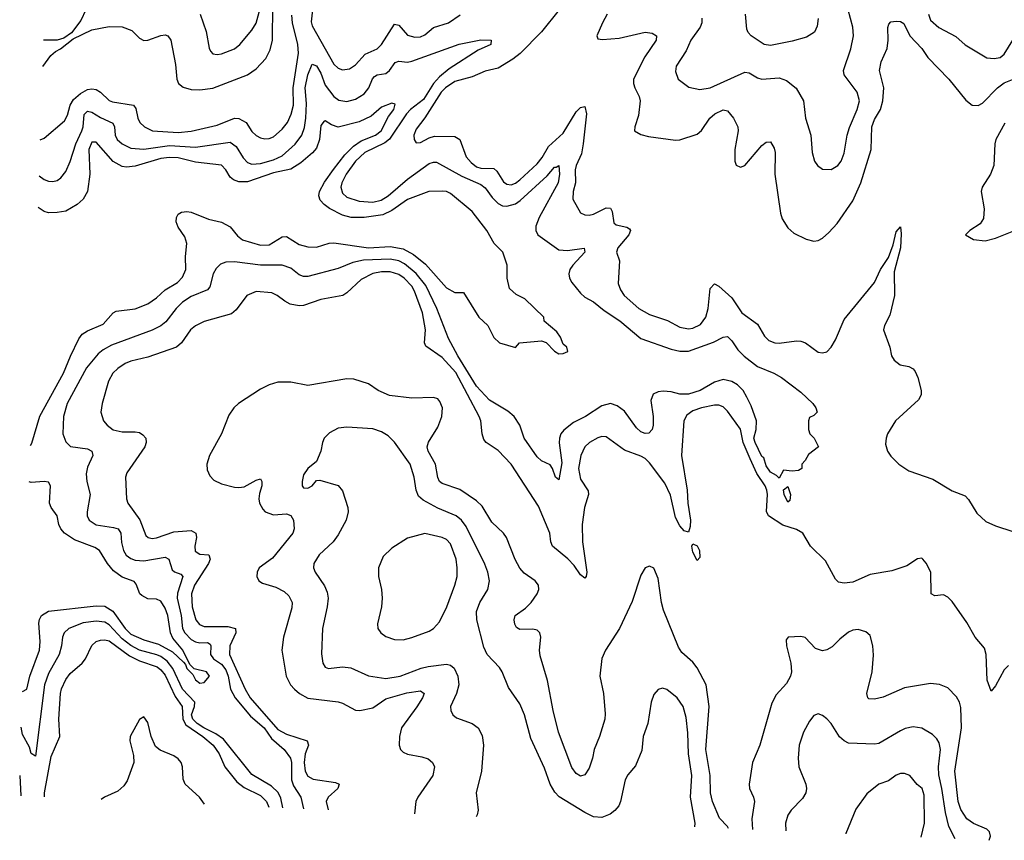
# Model space of a CAD drawing. Header units: inches. Extents: x 1694797 to 1849917, y 907313 to 1017959.
# Tile 1 of 256: x 1694797 to 1699351, y 913911 to 917705. Entities that reach past the tile are written whole.
import ezdxf

# ---------------------------------------------------------------- set-up
doc = ezdxf.new("R2010")
doc.units = ezdxf.units.IN
doc.header["$MEASUREMENT"] = 0
doc.layers.add('B6991', color=7, linetype='Continuous')

msp = doc.modelspace()

# ---------------------------------------------------------------- linework, layer by layer
at = {"layer": 'B6991', "color": 5}
for points, elevation in [([(1694902.9, 917487.7), (1694941.1, 917538.9), (1694962.8, 917557.2), (1694985.6, 917570), (1695044.1, 917615.9), (1695130, 917657.4), (1695210, 917673.4), (1695271.3, 917671.3), (1695314.8, 917654.8), (1695350, 917618.7), (1695370, 917608.3), (1695390, 917610.2), (1695450, 917632), (1695470, 917634.4), (1695482, 917630), (1695495.2, 917610), (1695517, 917497), (1695523.7, 917430), (1695531.2, 917410), (1695552.4, 917392.4), (1695590, 917382.1), (1695630, 917380.7), (1695690, 917388.5), (1695850.8, 917449.2), (1695890, 917477.1), (1695934.9, 917525.1), (1695954.6, 917565.4), (1695966, 917610), (1695967.6, 917770)], 820), ([(1695631.9, 917730), (1695659.7, 917650), (1695672.4, 917572.4), (1695678.7, 917558.7), (1695690, 917547), (1695710, 917544), (1695730, 917547.1), (1695790, 917570.2), (1695814.2, 917590), (1695870, 917655.8), (1695890, 917688.5), (1695918.1, 917790)], 840), ([(1694891.9, 917149.8), (1694910, 917156.1), (1695003.7, 917236.3), (1695017, 917262.9), (1695029.5, 917310), (1695044.7, 917335.3), (1695077.2, 917362.8), (1695110, 917381.8), (1695130, 917385.7), (1695150, 917382.2), (1695170.1, 917370.1), (1695210, 917331.6), (1695225.3, 917325.3), (1695322.6, 917310), (1695334.5, 917294.5), (1695342.8, 917250), (1695352.6, 917230), (1695373.2, 917210), (1695410.1, 917190.1), (1695530, 917182.8), (1695590, 917189.3), (1695710, 917217.3), (1695790, 917249.6), (1695810, 917248.2), (1695844.6, 917230), (1695870, 917188.4), (1695890, 917168.7), (1695910, 917158.7), (1695930, 917153.7), (1695950, 917155.1), (1695970, 917163.5), (1696010, 917199.1), (1696035.5, 917230), (1696052.7, 917267.3), (1696063.6, 917310), (1696061.8, 917390), (1696086.1, 917550), (1696083.6, 917590), (1696058.5, 917690), (1696055.1, 917724.9)], 780), ([(1695102.8, 917750), (1695078.9, 917701.1), (1695036.4, 917643.6), (1695001.2, 917618.8), (1694970.3, 917609.7), (1694906.8, 917609.8)], 820), ([(1696150.7, 917750), (1696145.1, 917694.9), (1696150, 917676.5), (1696250, 917499.4), (1696270, 917480.1), (1696290, 917473.4), (1696322.3, 917477.7), (1696350, 917496.5), (1696394.1, 917545.9), (1696450.6, 917570), (1696470, 917590.2), (1696530, 917683.2), (1696550, 917678.9), (1696590, 917633.7), (1696624.4, 917624.4), (1696650, 917625.7), (1696670, 917634), (1696710, 917668), (1696779.7, 917690), (1696833.5, 917726.5)], 780), ([(1697292.3, 917750), (1697210, 917647.8), (1697111.3, 917548.7), (1697078, 917522), (1697010, 917481.1), (1696950, 917466.6), (1696890, 917440.5), (1696810, 917418.4), (1696765.8, 917390), (1696745.8, 917370), (1696670, 917250.7), (1696630, 917198.5), (1696620.2, 917170), (1696621.8, 917150), (1696630, 917135.8), (1696650, 917136.2), (1696690, 917157.8), (1696714.5, 917165.5), (1696810, 917165), (1696832.4, 917150), (1696861.5, 917070), (1696884.5, 917044.5), (1696910, 917024.8), (1696930, 917017.6), (1696990, 917016.3), (1697004, 917004), (1697034.9, 916954.9), (1697050, 916943.7), (1697070, 916941.5), (1697090, 916949.1), (1697110, 916964.7), (1697190, 917038.5), (1697212.8, 917067.2), (1697242.2, 917117.8), (1697310, 917180.5), (1697370, 917278), (1697390, 917298.9), (1697410, 917302.6), (1697417.9, 917270), (1697402.9, 917130), (1697395, 917085), (1697370.1, 917030), (1697365.5, 917010), (1697367.5, 916950), (1697357.2, 916910), (1697355, 916875), (1697390, 916812.2), (1697410, 916802), (1697430, 916800.2), (1697450, 916805.2), (1697510, 916834.8), (1697530, 916833.6), (1697537.2, 916817.2), (1697545.3, 916765.3), (1697556.1, 916756.1), (1697605.6, 916745.6), (1697617.7, 916737.7), (1697621.4, 916730), (1697613.4, 916710), (1697563.2, 916650), (1697557.6, 916630), (1697570.2, 916590), (1697565.5, 916485.5), (1697575, 916455), (1697592.9, 916430), (1697660.6, 916370), (1697710, 916341.1), (1697793.1, 916313.1), (1697850, 916282.5), (1697890, 916275.9), (1697910, 916278), (1697945, 916295), (1697970, 916328.9), (1697980.4, 916370), (1697990, 916462), (1698010, 916483.7), (1698030, 916472.6), (1698090, 916418), (1698137.4, 916350), (1698210, 916296.9), (1698241.5, 916241.5), (1698261.5, 916221.5), (1698290, 916210.2), (1698310, 916208.8), (1698390, 916219.4), (1698410, 916218.2), (1698430.7, 916210.7), (1698490, 916167.8), (1698510, 916163.6), (1698530, 916168.9), (1698550, 916190.3), (1698570, 916224.2), (1698610, 916318.2), (1698750.4, 916489.6), (1698777.5, 916550), (1698815.5, 916604.5), (1698836.6, 916663.4), (1698850, 916724), (1698870, 916746.8), (1698874.3, 916714.3), (1698870, 916649.2), (1698841.6, 916538.4), (1698843, 916430), (1698821.5, 916338.5), (1698796.5, 916290), (1698791.5, 916270), (1698822, 916190), (1698829, 916150), (1698841.7, 916130), (1698869.4, 916109.4), (1698910, 916101.1), (1698930, 916091.1), (1698938.7, 916078.7), (1698950.5, 916050.5), (1698966.1, 915990), (1698966.9, 915970), (1698953.7, 915946.3), (1698847.7, 915850), (1698811, 915790), (1698803.9, 915770), (1698801.4, 915741.4), (1698811.3, 915710), (1698826.7, 915686.7), (1698862.3, 915650), (1698910, 915618.4), (1699020.9, 915580.9), (1699110, 915526.9), (1699170, 915502.6), (1699185.6, 915485.6), (1699223.3, 915423.3), (1699265.1, 915385.1), (1699310, 915364.6), (1699390, 915338.6)], 780), ([(1697514.6, 917730), (1697491.8, 917690), (1697465.7, 917630), (1697470, 917616), (1697493, 917613), (1697570, 917618.7), (1697690, 917646.9), (1697722.4, 917642.4), (1697741.5, 917630), (1697740.2, 917610), (1697687.6, 917532.4), (1697636.3, 917430), (1697635.2, 917410), (1697641.2, 917390), (1697661.7, 917350), (1697666.6, 917330), (1697659.1, 917260.9), (1697641.3, 917210), (1697640.5, 917190), (1697670, 917174.4), (1697704.9, 917165), (1697830, 917147.6), (1697850, 917148.9), (1697930, 917176.1), (1697950, 917192.9), (1697988.9, 917250), (1698011.2, 917270), (1698050, 917288.1), (1698070, 917283.6), (1698098, 917250), (1698117.7, 917210), (1698119.6, 917190), (1698104, 917104), (1698104.4, 917050), (1698110, 917031.3), (1698130, 917022), (1698150, 917030.7), (1698230, 917123.7), (1698250, 917138.7), (1698270, 917139.5), (1698287.1, 917110), (1698291.2, 917091.2), (1698288.9, 916990), (1698315.3, 916810), (1698323.2, 916783.2), (1698350, 916743), (1698378, 916718), (1698434.8, 916690), (1698470, 916681.1), (1698490, 916684.2), (1698510, 916694.3), (1698540, 916720), (1698577.8, 916762.2), (1698650, 916867.8), (1698688, 916950), (1698735.1, 917104.9), (1698737.7, 917210), (1698750, 917243.5), (1698777.7, 917290), (1698789.5, 917330), (1698793, 917390), (1698774.3, 917470), (1698781.5, 917510), (1698809.2, 917570.8), (1698814.4, 917610), (1698811.9, 917668.1), (1698816.2, 917683.8), (1698825.7, 917694.3), (1698850, 917698.5), (1698870, 917696.1), (1698886.4, 917686.4), (1698914.1, 917630), (1698970, 917571.9), (1698996.5, 917530), (1699094, 917430), (1699172.3, 917332.3), (1699202, 917310), (1699230, 917308.4), (1699250, 917319.2), (1699318.7, 917390), (1699350, 917412.1), (1699450, 917452)], 820), ([(1697952.2, 917712.2), (1697952, 917690), (1697944.3, 917670), (1697900.7, 917610), (1697880.1, 917559.9), (1697833.2, 917490), (1697830, 917464.7), (1697843.1, 917430), (1697892, 917392.1), (1697942.3, 917382.3), (1697990, 917388.8), (1698150, 917461.7), (1698170, 917459.3), (1698210, 917435.5), (1698230, 917429.1), (1698310, 917436), (1698342.7, 917422.7), (1698387.9, 917387.9), (1698422.8, 917330), (1698431.3, 917250), (1698455.3, 917170), (1698462.3, 917090), (1698472.4, 917050), (1698486.4, 917030), (1698510, 917014), (1698550, 917011.7), (1698581.3, 917030), (1698596.8, 917050), (1698610, 917086.8), (1698623.9, 917170), (1698634.5, 917205.5), (1698670.6, 917290), (1698681.2, 917330), (1698670.9, 917370), (1698610.9, 917450), (1698607.1, 917470), (1698640.7, 917570), (1698653.8, 917630), (1698650.6, 917670), (1698628.6, 917750)], 840), ([(1698489.8, 917710), (1698485.4, 917674.6), (1698472.4, 917647.6), (1698435.8, 917624.2), (1698370, 917605.2), (1698270, 917585.8), (1698240.7, 917590), (1698180.5, 917630), (1698166, 917646), (1698160.5, 917660.5), (1698154, 917730)], 860), ([(1699000.7, 917730), (1699010, 917702), (1699048.7, 917668.7), (1699126.7, 917626.7), (1699170, 917588.1), (1699270, 917528.9), (1699304.5, 917524.5), (1699331.5, 917530), (1699350, 917545.7), (1699390.4, 917609.6)], 840), ([(1694886.5, 916982.3), (1694910, 916965.2), (1694930, 916957.5), (1694950, 916955.9), (1694970, 916960.7), (1694987.3, 916972.7), (1695010, 917003.1), (1695030, 917048.8), (1695055.9, 917130), (1695084.3, 917190), (1695089.9, 917210), (1695094.1, 917265.9), (1695110, 917281.2), (1695130, 917277.4), (1695170, 917251.9), (1695226.8, 917226.8), (1695235.1, 917210), (1695238.6, 917170), (1695247.3, 917150), (1695270.2, 917130), (1695310.1, 917110.1), (1695370, 917105.3), (1695490, 917123.1), (1695610, 917114.6), (1695770, 917137.6), (1695797.6, 917117.6), (1695830, 917065.4), (1695850, 917044.1), (1695870, 917037.3), (1695910, 917040.1), (1695970, 917056.7), (1696010, 917075.8), (1696070, 917128.9), (1696100.9, 917170), (1696113.8, 917206.2), (1696120.1, 917250), (1696122.9, 917317.1), (1696116.8, 917390), (1696130, 917450.3), (1696150, 917498.5), (1696170, 917491.8), (1696190, 917456.9), (1696210, 917402), (1696250, 917350.2), (1696273, 917333), (1696310, 917326.4), (1696350, 917336.8), (1696390, 917362.1), (1696412.2, 917390), (1696428.9, 917431.1), (1696438.1, 917441.9), (1696450, 917449.5), (1696490, 917455.4), (1696506.5, 917470), (1696533.7, 917506.3), (1696550, 917512.2), (1696590, 917508.6), (1696610, 917512.9), (1696830, 917590.8), (1696930, 917611.8), (1696978, 917610), (1696975.5, 917590), (1696916.6, 917563.4), (1696783.1, 917476.9), (1696739.1, 917440.9), (1696709.9, 917410.1), (1696664.2, 917335.8), (1696604.5, 917290), (1696585.5, 917270), (1696507.6, 917152.4), (1696485.2, 917134.8), (1696393.4, 917090), (1696350, 917050.8), (1696306.2, 916990), (1696286.5, 916950), (1696282.7, 916930), (1696290, 916903.2), (1696310, 916884.8), (1696366.1, 916866.1), (1696430, 916861.2), (1696468.6, 916870), (1696501.6, 916890), (1696590, 916967.8), (1696690, 917039.3), (1696710, 917046.4), (1696725.2, 917045.2), (1696841.6, 916981.6), (1696930, 916942.8), (1696950, 916927), (1696982.4, 916882.4), (1697010, 916854.1), (1697030, 916843.7), (1697050, 916841.7), (1697090, 916854), (1697112, 916868), (1697236.7, 916983.3), (1697270, 917022.3), (1697278, 917022), (1697290, 917030.8), (1697292.7, 916990), (1697286.5, 916950), (1697199.3, 916790), (1697184.1, 916750), (1697184, 916730), (1697193.1, 916710), (1697290, 916641), (1697330, 916638), (1697407.7, 916647.7), (1697411, 916630), (1697354.6, 916570), (1697340.5, 916550), (1697336.6, 916530), (1697340.1, 916510), (1697350.8, 916490), (1697390, 916440.6), (1697410, 916421.8), (1697450, 916399.7), (1697500, 916360), (1697572.3, 916312.3), (1697670, 916230.1), (1697810, 916181.3), (1697850, 916171.5), (1697890, 916171.9), (1698005.8, 916214.2), (1698050, 916237.1), (1698070, 916239.7), (1698090, 916220.3), (1698117.9, 916177.9), (1698148.2, 916148.2), (1698210, 916101.1), (1698285.5, 916070), (1698320.5, 916050), (1698410, 915982.4), (1698465.5, 915930), (1698479.1, 915910), (1698486, 915890), (1698470, 915874), (1698450, 915866), (1698444.7, 915850), (1698444.7, 915810), (1698451.3, 915790), (1698471.3, 915770), (1698492, 915730), (1698445.4, 915694.6), (1698430, 915666), (1698414, 915650), (1698414, 915630), (1698399.6, 915620.4), (1698370, 915618), (1698330, 915622), (1698310, 915584.5), (1698297.7, 915597.7), (1698270, 915612.6), (1698250, 915641.3), (1698239, 915679), (1698230, 915685.4), (1698198, 915750), (1698192.4, 915770), (1698203.8, 915810), (1698204.2, 915850), (1698179.7, 915919.7), (1698159.5, 915959.6), (1698142.9, 915990), (1698116.9, 916016.9), (1698090, 916031.5), (1698050, 916040.9), (1698010, 916028.9), (1697944, 915990), (1697890, 915973.6), (1697850, 915973.7), (1697810, 915983.8), (1697772.8, 915987.2), (1697750, 915984.8), (1697726.1, 915973.9), (1697716.2, 915943.8), (1697726.2, 915870), (1697726.4, 915830), (1697721.3, 915810), (1697707.1, 915792.9), (1697690, 915790.8), (1697670, 915799.1), (1697650, 915817.7), (1697593.9, 915893.9), (1697559.9, 915919.9), (1697530, 915929.9), (1697490, 915919.5), (1697413.6, 915870), (1697358.5, 915841.5), (1697313.4, 915806.6), (1697300.2, 915790), (1697292.7, 915770), (1697291.5, 915748.5), (1697303.6, 915656.4), (1697290, 915576.9), (1697275.6, 915590), (1697261.6, 915630), (1697250, 915646), (1697210, 915665.8), (1697190, 915683.9), (1697130.6, 915770), (1697109.8, 915830), (1697083.7, 915870), (1697054.2, 915894.2), (1696970, 915945), (1696910, 916010.5), (1696823.9, 916150), (1696780.4, 916230), (1696725.3, 916370), (1696675.2, 916475.2), (1696630.9, 916530.9), (1696576.4, 916576.4), (1696550, 916589.1), (1696510, 916597.2), (1696387.2, 916592.8), (1696337.3, 916582.7), (1696270, 916554.4), (1696130, 916517.5), (1696110, 916516.8), (1696090, 916525), (1696050, 916555.4), (1696010, 916569.9), (1695910, 916570.4), (1695790, 916585.6), (1695750, 916583.7), (1695725.6, 916574.4), (1695705, 916555), (1695691.8, 916530), (1695676.3, 916470), (1695665, 916455), (1695590, 916424.3), (1695550, 916399.2), (1695521, 916370), (1695472.1, 916307.9), (1695450, 916288.6), (1695410, 916269.2), (1695220.7, 916199.3), (1695181.9, 916178.1), (1695159.8, 916160.2), (1695105.1, 916094.9), (1695015.4, 915930), (1694999.5, 915870), (1694996, 915790), (1695010, 915752.2), (1695031.7, 915731.7), (1695110, 915720.2), (1695130.3, 915710), (1695134.7, 915690), (1695110, 915636.2), (1695104.7, 915604.7), (1695107.5, 915570), (1695122, 915510), (1695108, 915430), (1695109.3, 915410), (1695118, 915390), (1695150, 915368.8), (1695230, 915357.3), (1695252.1, 915350), (1695264.7, 915330), (1695267.5, 915287.5), (1695276.8, 915250), (1695289.3, 915229.3), (1695310, 915213.3), (1695330, 915206.4), (1695370, 915203.4), (1695470, 915219.2), (1695486.7, 915210), (1695501.2, 915161.2), (1695511.9, 915151.9), (1695541.3, 915141.3), (1695551, 915131), (1695526.7, 915053.3), (1695525.7, 915030), (1695543.9, 914950), (1695549.7, 914890), (1695559.7, 914870), (1695590, 914839.4), (1695610, 914828.3), (1695630, 914823.9), (1695664.5, 914824.5), (1695677.3, 914817.3), (1695680.8, 914810), (1695679.4, 914770), (1695693.1, 914750), (1695730, 914725.4), (1695750, 914698.5), (1695761.6, 914670), (1695771.1, 914610), (1695792.5, 914570), (1695864.9, 914484.9), (1695927, 914430), (1695961, 914381), (1696019.7, 914330), (1696049.2, 914290), (1696053.5, 914270), (1696053.3, 914190), (1696062.4, 914162.4), (1696096.6, 914110), (1696109.3, 914056)], 760), ([(1694846, 915735.4), (1694852.9, 915747.1), (1694890, 915870.8), (1694999, 916070), (1695030.8, 916149.2), (1695070, 916228.4), (1695085.6, 916250), (1695110, 916266), (1695182.6, 916297.4), (1695229, 916350), (1695242.4, 916357.6), (1695330, 916368.1), (1695389.6, 916390.4), (1695430, 916418), (1695470, 916455.9), (1695525.8, 916490), (1695550, 916513.5), (1695564.8, 916550), (1695563.5, 916610), (1695570.2, 916670.2), (1695560.7, 916700.7), (1695530, 916744.9), (1695520.3, 916770), (1695521.3, 916790), (1695530, 916806), (1695545.1, 916814.9), (1695570, 916818.3), (1695590, 916814.7), (1695670, 916783.1), (1695730, 916769), (1695770, 916746.5), (1695804.6, 916704.6), (1695826.7, 916686.7), (1695910, 916662.2), (1695950, 916664.1), (1696010, 916700.7), (1696030, 916701.8), (1696090, 916665.3), (1696130, 916654.3), (1696170, 916652.5), (1696228.6, 916671.4), (1696250, 916673.5), (1696410, 916650.3), (1696510, 916655.7), (1696570, 916645.4), (1696618.4, 916618.4), (1696674.1, 916574.1), (1696770, 916465.4), (1696810, 916443.7), (1696850, 916444), (1696919.6, 916330), (1696962.7, 916290), (1696990, 916235.3), (1697015.3, 916210), (1697090, 916189.3), (1697108.9, 916211.1), (1697210, 916220.4), (1697231.6, 916211.6), (1697270, 916171.8), (1697290, 916160.5), (1697310, 916160.9), (1697332, 916170), (1697326.8, 916190), (1697310, 916204), (1697297.5, 916237.5), (1697280.7, 916260.7), (1697222, 916310), (1697221, 916330), (1697133.6, 916413.6), (1697093.3, 916433.3), (1697061.6, 916461.6), (1697050.7, 916510), (1697050.7, 916570), (1697031, 916630), (1696991, 916670), (1696957.3, 916730), (1696890, 916817.3), (1696790, 916901.7), (1696770, 916910.2), (1696750, 916912.3), (1696689, 916910), (1696590, 916872.6), (1696517.7, 916822.3), (1696477, 916803), (1696390, 916789.4), (1696330, 916790.4), (1696290, 916800.3), (1696230, 916831.9), (1696204.8, 916850), (1696186.9, 916870), (1696179.9, 916890), (1696183.3, 916910), (1696206.5, 916953.5), (1696247.5, 917012.5), (1696300, 917080), (1696340.3, 917119.7), (1696376.1, 917143.9), (1696442.1, 917170), (1696467.8, 917190), (1696503, 917257), (1696527.4, 917290), (1696533.3, 917313.3), (1696518, 917318), (1696470, 917300.4), (1696422.1, 917257.9), (1696367.3, 917232.7), (1696270, 917208.3), (1696238.8, 917218.8), (1696210, 917237.5), (1696204.6, 917235.4), (1696190, 917215.5), (1696183.2, 917150), (1696168.8, 917111.2), (1696151.2, 917088.8), (1696096.7, 917043.3), (1696050, 917014.2), (1695970, 916996.3), (1695850, 916955.2), (1695810, 916955), (1695784.9, 916964.9), (1695770, 916976.6), (1695750, 917011.1), (1695730, 917031.8), (1695610, 917046), (1695530, 917066.1), (1695490, 917067.9), (1695450, 917062.8), (1695330, 917027), (1695290, 917022.7), (1695270, 917026), (1695229.5, 917049.5), (1695150, 917138.9), (1695130, 917137.8), (1695116, 917104), (1695120.7, 916990), (1695110.4, 916910), (1695090, 916875.4), (1695062.3, 916850), (1695010, 916819.8), (1694970, 916812.8), (1694930, 916812.3), (1694910, 916817.8), (1694881.7, 916835.6)], 740), ([(1699353.4, 917226.6), (1699312.1, 917150), (1699306.8, 917130), (1699302, 917030), (1699286.8, 916990), (1699248.1, 916930), (1699243.3, 916910), (1699257, 916830), (1699254.8, 916785.2), (1699238.6, 916761.4), (1699191, 916730), (1699172, 916710), (1699208.1, 916688.1), (1699262.4, 916682.4), (1699310, 916694.9), (1699410, 916734.8)], 820), ([(1699370, 914719.1), (1699350, 914698.3), (1699310, 914625.4), (1699290, 914600.7), (1699271.1, 914651.1), (1699267, 914770), (1699258.7, 914798.7), (1699215.9, 914850), (1699177.7, 914917.7), (1699110, 915014.9), (1699090, 915034.7), (1699070, 915045.6), (1699030, 915040.3), (1699013, 915050), (1699010.4, 915150), (1698990, 915191.7), (1698974.6, 915210), (1698970, 915214.3), (1698950, 915211.8), (1698900.1, 915180), (1698830, 915156.1), (1698730, 915139.9), (1698650, 915103.8), (1698610, 915099.2), (1698584.6, 915104.6), (1698570, 915118.2), (1698523.2, 915203.2), (1698454.9, 915270), (1698418.7, 915330), (1698390, 915347.1), (1698327.1, 915367.1), (1698260.6, 915410), (1698250.9, 915430.9), (1698256.2, 915510), (1698252.9, 915530), (1698244.5, 915550), (1698206.4, 915606.4), (1698174.9, 915675), (1698143.1, 915750), (1698130, 915810.8), (1698070, 915894.8), (1698050, 915914.4), (1698030, 915922.3), (1698010, 915922.7), (1697950, 915910.3), (1697910, 915895.9), (1697883.1, 915876.9), (1697868.6, 915850), (1697857.2, 915690), (1697883.2, 915530), (1697886.9, 915470), (1697899.2, 915390), (1697898.6, 915361.4), (1697890, 915334.5), (1697870, 915340.9), (1697850, 915364.8), (1697830, 915403.1), (1697806.1, 915506.1), (1697781.4, 915561.4), (1697710, 915655.9), (1697690, 915675.3), (1697670, 915686.9), (1697593.6, 915713.6), (1697510, 915776.4), (1697490, 915777.8), (1697470, 915771.6), (1697431.7, 915750), (1697411.3, 915730), (1697392.6, 915690), (1697380.9, 915630), (1697390, 915580.3), (1697426.8, 915526.8), (1697427, 915510), (1697408.7, 915450), (1697398, 915370), (1697399.3, 915290), (1697419.8, 915150), (1697416.9, 915130), (1697410, 915123.1), (1697390, 915138.4), (1697360.6, 915180.6), (1697331.6, 915211.6), (1697261.5, 915270), (1697253, 915290), (1697248.7, 915330), (1697195.6, 915455.6), (1697070, 915649.8), (1697010, 915712.2), (1696954.7, 915750), (1696943.9, 915763.9), (1696935.7, 915790), (1696928.9, 915850), (1696921.1, 915870), (1696813.9, 916073.9), (1696750, 916142.5), (1696675.8, 916195.8), (1696669.3, 916210), (1696673, 916270), (1696659.7, 916350), (1696623.1, 916450), (1696610, 916472), (1696575.5, 916510), (1696550, 916527.2), (1696510, 916538.4), (1696470, 916539.1), (1696430, 916531.5), (1696376.1, 916503.9), (1696310, 916442.2), (1696290.5, 916429.5), (1696190, 916411.2), (1696110, 916382.8), (1696090, 916381.2), (1696047.3, 916390), (1696022.8, 916402.8), (1695987.8, 916430), (1695962.2, 916442.2), (1695890, 916448), (1695847.6, 916430), (1695797.5, 916362.5), (1695775.5, 916344.5), (1695650, 916308.9), (1695610.1, 916289.9), (1695586.9, 916270), (1695544.5, 916210), (1695522.6, 916190), (1695390, 916144), (1695310, 916126.1), (1695284.6, 916115.4), (1695250, 916092.3), (1695227.3, 916070), (1695207, 916033), (1695178.2, 915930), (1695172.6, 915890), (1695184.6, 915850), (1695201.5, 915830), (1695229.1, 915809.1), (1695270, 915798.7), (1695330, 915799.7), (1695350, 915795.3), (1695366, 915786), (1695380.3, 915770), (1695382.3, 915750), (1695376.1, 915730), (1695291.7, 915610), (1695286.5, 915590), (1695290.2, 915490), (1695296.1, 915470), (1695352.3, 915392.3), (1695380.5, 915320.5), (1695390.1, 915310.1), (1695410, 915305.6), (1695430, 915308.5), (1695510, 915336.4), (1695590, 915343), (1695611.8, 915330), (1695613.6, 915310), (1695606, 915270), (1695608, 915248), (1695630, 915233.3), (1695671.6, 915230), (1695677.3, 915210), (1695669.2, 915190), (1695605.6, 915090), (1695590.8, 915050), (1695594.2, 914990), (1695610.6, 914930), (1695628.1, 914908.1), (1695650, 914899.5), (1695758.8, 914898.8), (1695795.5, 914890), (1695795.7, 914870), (1695768.8, 914810), (1695767.3, 914770), (1695840.2, 914610), (1695862.7, 914570), (1695990, 914423), (1696030, 914401.9), (1696126.5, 914370), (1696132.1, 914350), (1696116.9, 914310), (1696112.3, 914270), (1696117.7, 914230), (1696130, 914207.8), (1696154, 914194), (1696257.3, 914177.3), (1696274.7, 914170), (1696267.6, 914150), (1696223.5, 914110), (1696214.6, 914090), (1696222.9, 914050.8)], 780), ([(1698075.4, 913965.9), (1698070, 913975), (1698032.8, 914012.8), (1698001.1, 914090), (1697991.4, 914130), (1697989.6, 914210), (1697969.9, 914329.9), (1697985.7, 914530), (1697972, 914630), (1697930, 914708.6), (1697910, 914734.5), (1697859.2, 914779.2), (1697843.9, 914803.9), (1697775, 914975), (1697765.8, 915010), (1697750, 915121.2), (1697730, 915169.5), (1697710, 915178.4), (1697690.3, 915169.6), (1697670, 915137), (1697630, 915014), (1697570.2, 914890), (1697506.7, 914790), (1697490, 914751.6), (1697479.4, 914670), (1697496.3, 914590), (1697504.9, 914495.1), (1697503.2, 914470), (1697478.7, 914390), (1697453.4, 914330), (1697445.9, 914290), (1697430, 914243.6), (1697410, 914213.3), (1697390, 914207.1), (1697370, 914219.1), (1697350, 914247.1), (1697289.4, 914410), (1697263.4, 914510), (1697238, 914650), (1697203.5, 914763.5), (1697201.2, 914790), (1697207.7, 914850), (1697202.6, 914870), (1697190, 914881.7), (1697170, 914886.6), (1697110, 914884.5), (1697094.4, 914894.4), (1697086.3, 914910), (1697083.7, 914930), (1697087.7, 914950), (1697136.4, 914983.6), (1697162.9, 915010), (1697190.9, 915050), (1697198.5, 915070), (1697196.9, 915090), (1697181.3, 915110), (1697130, 915146.4), (1697109.4, 915169.4), (1697088.3, 915208.3), (1697048.3, 915310), (1697034, 915330), (1696980.9, 915380.9), (1696936, 915456), (1696910, 915479.5), (1696832.9, 915532.9), (1696750, 915560.5), (1696738.8, 915570), (1696730, 915588.3), (1696719.2, 915650), (1696685.4, 915710), (1696681.8, 915730), (1696688, 915752.1), (1696730, 915820.3), (1696748.5, 915870), (1696752, 915910), (1696739.9, 915939.9), (1696730, 915951.6), (1696710, 915958), (1696610, 915955), (1696507.5, 915967.5), (1696454.5, 915990), (1696410, 916021.6), (1696342.3, 916042.3), (1696310, 916043.5), (1696130, 916014), (1696050, 916028.8), (1695990, 916028.7), (1695950, 916016.8), (1695910, 915996.8), (1695809.3, 915930.7), (1695786.4, 915910), (1695764.1, 915875.9), (1695730.2, 915790), (1695674.7, 915690), (1695662.2, 915650), (1695663.6, 915623.6), (1695675.4, 915595.4), (1695695.3, 915575.3), (1695730, 915558.9), (1695790, 915543.9), (1695810, 915541.5), (1695834.7, 915545.3), (1695890, 915576.2), (1695910, 915582.4), (1695916.9, 915570), (1695916.6, 915550), (1695905.3, 915514.7), (1695902.7, 915490), (1695905.9, 915470), (1695921.6, 915441.6), (1695932.3, 915430), (1695970, 915414.8), (1696030, 915419.6), (1696050, 915412.9), (1696063.1, 915390), (1696066.8, 915350), (1696060.1, 915330), (1695965.5, 915214.5), (1695904.2, 915170), (1695895, 915150), (1695893.8, 915130), (1695902.4, 915110), (1695919, 915099), (1695981.7, 915081.7), (1696020.4, 915060.4), (1696041.2, 915041.2), (1696056.8, 915010), (1696055, 914985), (1696016.2, 914850), (1696009.3, 914790), (1696029.3, 914670), (1696049.3, 914630), (1696067.7, 914610), (1696090.2, 914590), (1696130, 914568.3), (1696270.1, 914550.1), (1696290, 914544.3), (1696350, 914512.8), (1696370, 914510.1), (1696430, 914523.6), (1696490, 914565.4), (1696587.2, 914592.8), (1696650, 914600.9), (1696666.7, 914590), (1696659.8, 914570), (1696632.9, 914527.1), (1696562.1, 914430), (1696554, 914390), (1696552.3, 914350), (1696558.3, 914330), (1696570, 914318.3), (1696590, 914308.6), (1696656.7, 914296.7), (1696686.7, 914286.7), (1696706, 914270), (1696715.3, 914250), (1696707.2, 914210), (1696637.5, 914110), (1696629.2, 914090), (1696622.6, 914032.5)], 820), ([(1697920, 913973), (1697920.5, 913990), (1697899, 914110), (1697905.6, 914210), (1697890.3, 914310), (1697887.5, 914407.5), (1697879, 914479), (1697865.3, 914530), (1697838, 914570), (1697790, 914608.4), (1697770, 914614), (1697750, 914607.3), (1697730, 914585.2), (1697717, 914550), (1697702.3, 914450), (1697680.7, 914390), (1697674.1, 914325.9), (1697644.6, 914255.4), (1697610, 914214), (1697596.5, 914190), (1697576.3, 914090), (1697568.1, 914070), (1697550, 914047.7), (1697528.1, 914031.9), (1697490, 914016.2), (1697450, 914019.3), (1697410, 914039.1), (1697291.5, 914111.5), (1697272.5, 914132.5), (1697250.7, 914170), (1697224, 914244), (1697160.9, 914380.9), (1697132.3, 914490), (1697110, 914541.6), (1697057.3, 914617.3), (1697029, 914689), (1697016.4, 914710), (1696958.3, 914770), (1696943.6, 914803.6), (1696910.6, 914930), (1696909.1, 914969.1), (1696925.6, 915010), (1696962.5, 915070), (1696969.8, 915110.2), (1696961.7, 915150), (1696947.8, 915187.8), (1696861.5, 915361.5), (1696839.8, 915390), (1696814.8, 915410), (1696730, 915446.2), (1696663.2, 915483.2), (1696642, 915502), (1696630.6, 915530), (1696620.8, 915590), (1696602.5, 915650), (1696530, 915751.2), (1696500.7, 915780.7), (1696470, 915799.8), (1696430, 915812.4), (1696310, 915820.3), (1696270, 915816.4), (1696230, 915794.7), (1696205.3, 915770), (1696196.5, 915750), (1696189, 915710), (1696170, 915662.7), (1696130, 915629.4), (1696110, 915600.9), (1696103.2, 915570), (1696103.1, 915550), (1696110, 915540.4), (1696130, 915538.9), (1696149.5, 915550), (1696170, 915574), (1696184.8, 915575.2), (1696270, 915550.4), (1696290, 915526), (1696314.9, 915450), (1696315.8, 915430), (1696306, 915390), (1696270, 915322.9), (1696247, 915290), (1696181.7, 915230), (1696157.8, 915190), (1696156.1, 915170), (1696162.8, 915150), (1696206.5, 915086.5), (1696218.3, 915058.3), (1696223.2, 915030), (1696219.3, 914990), (1696197.1, 914890), (1696192.5, 914772.5), (1696198.9, 914730), (1696210, 914710.5), (1696224.8, 914704.8), (1696290, 914712.8), (1696328.1, 914708.1), (1696410, 914671.3), (1696490, 914658.5), (1696556.9, 914670), (1696653.4, 914706.7), (1696685.8, 914714.2), (1696770, 914724.7), (1696790, 914720.8), (1696805.9, 914705.9), (1696822.7, 914670), (1696827.7, 914630), (1696817.5, 914590), (1696789.1, 914530), (1696790.3, 914510), (1696800.4, 914490), (1696816.5, 914476.5), (1696890.2, 914450.2), (1696917.1, 914430), (1696935.3, 914395.3), (1696942, 914350), (1696933.2, 914230), (1696907.9, 914130), (1696916.9, 914050), (1696912.1, 914027.9), (1696907.6, 914019.4)], 840), ([(1694809.2, 914600.7), (1694810, 914599.1), (1694830, 914609.6), (1694843.1, 914670), (1694888.7, 914790), (1694891.6, 914830), (1694885.7, 914914.2), (1694887.8, 914932.2), (1694897.4, 914950), (1694930.5, 914969.5), (1695150, 914995.1), (1695190, 914992.4), (1695228.1, 914970), (1695283.7, 914890), (1695310, 914864.4), (1695370, 914837.2), (1695437.9, 914817.9), (1695502.6, 914782.6), (1695554.8, 914734.7), (1695564, 914724), (1695570, 914705.1), (1695596.8, 914676.8), (1695610, 914652.7), (1695630, 914637.2), (1695650, 914640.9), (1695674.9, 914670), (1695660.3, 914690), (1695604, 914704), (1695583.8, 914723.8), (1695551.9, 914790), (1695504.6, 914844.6), (1695493.6, 914870), (1695482.3, 914950), (1695470, 914983.8), (1695450, 915016.5), (1695430, 915025.1), (1695390, 915027.5), (1695362.2, 915042.2), (1695351.5, 915050), (1695335.4, 915095.4), (1695326.7, 915106.7), (1695270, 915127.1), (1695230, 915156.3), (1695202, 915190), (1695165.8, 915250), (1695144, 915264), (1695050, 915299.2), (1695004.3, 915330), (1694986.1, 915350), (1694977, 915370), (1694969.2, 915410), (1694942, 915450), (1694934, 915470), (1694939.1, 915550), (1694930, 915566.4), (1694910, 915570.2), (1694850, 915565.4), (1694840.6, 915567.2)], 740), ([(1696013, 914060.5), (1696005.1, 914105.1), (1695991.6, 914131.6), (1695961.1, 914161.1), (1695870, 914215.4), (1695738.9, 914378.9), (1695703.5, 914403.5), (1695648.2, 914430), (1695617.3, 914450), (1695596.7, 914470), (1695591.5, 914490), (1695605.1, 914530), (1695606, 914550), (1695549.1, 914609.1), (1695505, 914705), (1695478.6, 914738.6), (1695450, 914760.6), (1695431.4, 914768.6), (1695350.1, 914790.1), (1695310, 914811), (1695270, 914841.7), (1695210, 914906.3), (1695190, 914919.1), (1695150, 914923.4), (1695090, 914916.2), (1695024.4, 914890), (1695002.3, 914870), (1694994, 914850), (1694990.1, 914810), (1694978.5, 914770), (1694930, 914682.5), (1694910.9, 914630), (1694870, 914299), (1694850, 914312), (1694841.8, 914341.8), (1694810, 914399.8), (1694803.8, 914433.7)], 760), ([(1699280.4, 913910.6), (1699287.4, 913930), (1699282.2, 913950), (1699270, 913961.6), (1699208.8, 913988.8), (1699176.8, 914010), (1699150, 914053.6), (1699137.4, 914090), (1699122.7, 914230), (1699153.3, 914430), (1699150, 914524), (1699143.2, 914550), (1699130, 914573.5), (1699090, 914615.6), (1699051.5, 914631.5), (1699010, 914635.8), (1698890, 914615), (1698790, 914573), (1698750, 914563.5), (1698724.9, 914564.9), (1698719.6, 914570), (1698715.6, 914590), (1698740.2, 914690), (1698746.2, 914766.2), (1698743.5, 914810), (1698730, 914857), (1698710, 914874.7), (1698674.2, 914885.8), (1698650, 914882), (1698630, 914872.6), (1698590, 914841.1), (1698554.8, 914805.2), (1698530, 914790.7), (1698510, 914787.1), (1698477.8, 914797.8), (1698430, 914847.8), (1698410, 914852.8), (1698350.7, 914849.3), (1698342.4, 914837.6), (1698343.1, 914810), (1698364, 914730), (1698366.7, 914690), (1698362, 914670), (1698344, 914636), (1698296.4, 914583.6), (1698276.1, 914543.9), (1698219.8, 914350), (1698186, 914270), (1698170.2, 914170.2), (1698171.9, 914150), (1698191.3, 914110), (1698195, 914090), (1698183.3, 914010), (1698186.6, 913960.8)], 820), ([(1694911.5, 914111), (1694910.7, 914130), (1694942.2, 914297.8), (1694982.9, 914390), (1694978.1, 914470), (1694985.2, 914590), (1694990, 914611), (1695010, 914654.2), (1695030, 914681.6), (1695085.4, 914730), (1695101.6, 914750), (1695130, 914811.7), (1695150, 914829.8), (1695170, 914836.4), (1695190, 914838), (1695210, 914832.9), (1695303.9, 914763.9), (1695350, 914740.8), (1695432.3, 914712.3), (1695450, 914698.7), (1695470, 914673.8), (1695515.8, 914575.8), (1695548.1, 914530), (1695551.9, 914470), (1695564.4, 914444.4), (1695643.9, 914390), (1695691.2, 914350), (1695718.5, 914310), (1695745.5, 914250), (1695801.6, 914181.6), (1695835.4, 914155.4), (1695910, 914118.2), (1695937.8, 914090), (1695949, 914063.4)], 780), ([(1695651.1, 914077.1), (1695628.2, 914110), (1695562.4, 914170), (1695552.6, 914192.6), (1695549.9, 914250), (1695543.4, 914270), (1695530, 914287.1), (1695510, 914301.1), (1695446.6, 914326.6), (1695424.4, 914344.4), (1695405.1, 914390), (1695390, 914456), (1695370, 914481.2), (1695350, 914469.2), (1695307.6, 914390), (1695306, 914370), (1695322.4, 914302.4), (1695324.7, 914270), (1695293.9, 914186.1), (1695277.9, 914162.1), (1695250, 914137.7), (1695189.3, 914110.7), (1695172.9, 914099)], 820), ([(1699123.3, 913917.8), (1699093.7, 913973.7), (1699078.6, 914038.6), (1699062.5, 914150), (1699047.4, 914212.6), (1699046.5, 914250), (1699055.8, 914330), (1699050, 914360.7), (1699039.4, 914379.4), (1699019.4, 914399.4), (1698970, 914428.6), (1698930, 914434.8), (1698892.8, 914427.2), (1698870, 914416.8), (1698770, 914358.6), (1698750, 914355.2), (1698630, 914360.3), (1698609.9, 914369.9), (1698588.4, 914388.4), (1698550.6, 914450.6), (1698530, 914471.6), (1698510, 914487.6), (1698490, 914495.1), (1698470, 914487), (1698450, 914460.7), (1698421.3, 914410), (1698402.4, 914350), (1698397.3, 914290), (1698400.3, 914250), (1698432.2, 914170), (1698436.5, 914150), (1698433.2, 914130), (1698416.7, 914103.3), (1698364.9, 914050), (1698350, 914026.6), (1698339.1, 913990), (1698341, 913953.7)], 840), ([(1694796.5, 914210.1), (1694802.3, 914116)], 780), ([(1698966.4, 913925), (1698981.9, 913990), (1698979.6, 914119.6), (1698970.9, 914150), (1698948.5, 914168.5), (1698913.3, 914210), (1698890, 914218.9), (1698870, 914218.9), (1698850, 914211.2), (1698814.7, 914185.3), (1698770, 914169.7), (1698714.9, 914125.1), (1698664.7, 914055.3), (1698618.6, 913941.4), (1698618.4, 913941)], 860)]:
    msp.add_lwpolyline(points, dxfattribs=dict(at, elevation=elevation))
for points, elevation in [([(1698350, 915474), (1698332.3, 915510), (1698329.8, 915530.2), (1698350, 915546), (1698362.4, 915510), (1698358.5, 915481.5)], 760), ([(1696670.2, 915329.8), (1696590, 915307.1), (1696518.5, 915261.5), (1696478, 915222), (1696456.1, 915170), (1696456.2, 915130), (1696470.8, 915070.8), (1696473.5, 915030), (1696470.7, 914989.3), (1696451.5, 914911.6), (1696453.4, 914890), (1696466.7, 914870), (1696490, 914853.4), (1696530, 914838.6), (1696570, 914838), (1696610, 914847.8), (1696690, 914877.1), (1696710, 914890.2), (1696739, 914921), (1696772.9, 914990), (1696810, 915090.5), (1696819.9, 915130), (1696820.8, 915170), (1696815.4, 915210), (1696790, 915280.9), (1696770, 915301.4), (1696751.3, 915310)], 860), ([(1697930, 915203.7), (1697910, 915242.7), (1697906.2, 915270), (1697910, 915280.7), (1697930, 915272.4), (1697941.1, 915250), (1697942.5, 915217.5)], 780)]:
    msp.add_lwpolyline(points, close=True, dxfattribs=dict(at, elevation=elevation))

doc.saveas('drawing.dxf')
